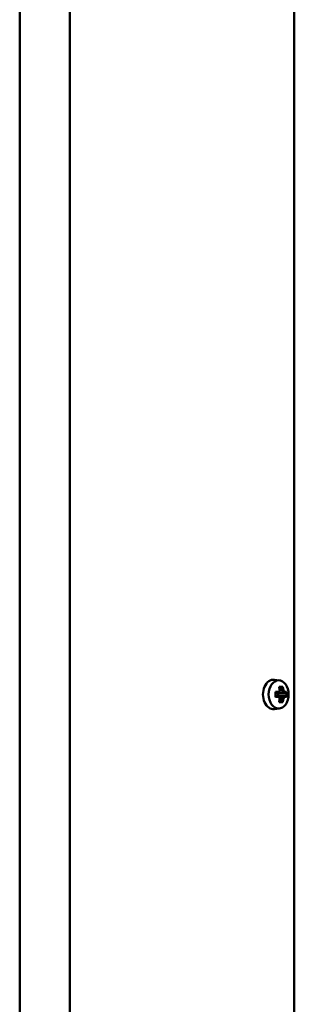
# Model space of a CAD drawing. Header units: millimetres. Extents: x -738 to 4658, y -1499 to 1602.
# Tile 12 of 24: x 4264 to 4338, y -215 to 51. Entities that reach past the tile are written whole.
import ezdxf

# ---------------------------------------------------------------- set-up
doc = ezdxf.new("R2010")
doc.units = ezdxf.units.MM
doc.layers.add('Видимый контур (ГОСТ)', color=7, linetype='Continuous', lineweight=50)

msp = doc.modelspace()

# ---------------------------------------------------------------- linework, layer by layer
at = {"layer": 'Видимый контур (ГОСТ)'}
for p, q in [((4263.8, -455.14), (4263.8, 365.86)), ((4277.36, 365.86), (4277.36, -525.11)), ((4338.07, 345.86), (4338.07, -530.48)), ((4334.08, -127.32), (4332.67, -127.15)), ((4332.99, -130.45), (4333.81, -130.45)), ((4334.06, -130.09), (4334.17, -130.09)), ((4334.55, -129.2), (4334.09, -129.58)), ((4334.71, -130.09), (4334.17, -130.09)), ((4334.17, -130.1), (4334.17, -130.09)), ((4335.45, -130.45), (4335.93, -130.45)), ((4333.81, -131.82), (4332.99, -131.82)), ((4333.71, -130.75), (4333, -130.75)), ((4333, -131.52), (4333.71, -131.52)), ((4333.68, -131.52), (4333.68, -130.75)), ((4333.71, -131.52), (4333.71, -131.52)), ((4333.92, -130.75), (4333.77, -130.68)), ((4333.92, -131.52), (4333.77, -131.6)), ((4333.92, -130.75), (4335.17, -130.75)), ((4335.17, -131.52), (4333.92, -131.52)), ((4334.09, -132.7), (4334.55, -133.07)), ((4334.17, -132.18), (4334.71, -132.18)), ((4334.72, -132.17), (4334.71, -132.18)), ((4335.65, -130.75), (4335.17, -130.75)), ((4335.17, -130.75), (4335.17, -130.75)), ((4335.17, -131.52), (4335.65, -131.52)), ((4335.93, -131.82), (4335.45, -131.82)), ((4334.08, -134.95), (4332.67, -135.12))]:
    msp.add_line(p, q, dxfattribs=at)
for centre, major_axis, ratio, start_param, end_param in [((4332.43, -131.14), (0, -4), 0.705778, 3.054321, 6.370457), ((4331.34, -131.14), (0, -6.36), 0.260941, 1.462241, 1.679352), ((4329.64, -130.42), (4.98, 3.51), 0.500938, 5.254083, 5.405196), ((4286.98, -130.57), (-46.86, -16.37), 0.681366, 2.662809, 2.671224), ((4329.49, -130.21), (-5.18, -3.66), 0.500938, 2.135325, 2.240769), ((4330.58, -132.21), (-5.88, -2.4), 0.352693, 3.744996, 3.962107), ((4329.65, -131.14), (0, -6.44), 0.708433, 1.752124, 1.899603), ((4329.87, -131.14), (0, 6.16), 0.708433, 4.882131, 5.032192), ((4318.96, -85.26), (15.51, -47.15), 0.029441, 0.304978, 0.313393), ((4330.41, -131.14), (0, -6.16), 0.708433, 1.740538, 1.890599), ((4361.72, -174.46), (-34.62, 46.61), 0.18081, 5.811249, 5.811467), ((4330.64, -130.42), (4.98, -3.51), 0.500938, 0.877989, 1.029103), ((4330.63, -131.14), (0, 6.44), 0.708433, 4.893716, 5.041196), ((4330.79, -130.21), (-5.18, 3.66), 0.500938, 4.042417, 4.14786), ((4329.82, -131.14), (0, 6.36), 0.966328, 4.603833, 4.820944), ((4360.72, -86.39), (-34.62, -46.61), 0.18081, 0.471718, 0.471937), ((4329.64, -131.85), (-4.98, 3.51), 0.500938, 4.019582, 4.170695), ((4329.49, -132.06), (5.18, -3.66), 0.500938, 0.900824, 1.006268), ((4329.65, -131.14), (0, -6.44), 0.708433, 1.24199, 1.389469), ((4330.58, -130.06), (5.88, -2.4), 0.352693, 5.462671, 5.679782), ((4329.87, -131.14), (0, 6.16), 0.708433, 4.392586, 4.542647), ((4298.56, -87.81), (34.62, -46.61), 0.18081, 0.204707, 0.204925), ((4330.41, -131.14), (0, -6.16), 0.708433, 1.250993, 1.401055), ((4330.64, -131.85), (-4.98, -3.51), 0.500938, 2.11249, 2.263604), ((4330.63, -131.14), (0, 6.44), 0.708433, 4.383582, 4.531062), ((4330.79, -132.06), (5.18, 3.66), 0.500938, 5.276918, 5.382361), ((4299.56, -175.89), (34.62, 46.61), 0.18081, 6.07826, 6.078479)]:
    msp.add_ellipse(centre, major_axis=major_axis, ratio=ratio, start_param=start_param, end_param=end_param, dxfattribs=at)
msp.add_ellipse((4333.84, -131.14), major_axis=(0, 3.83), ratio=0.705778, dxfattribs=at)
for points, weights in [([(4333.97, -129.06), (4333.99, -129.13), (4334.01, -129.2)], [1, 1.00025945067, 1]), ([(4334.55, -129.2), (4334.74, -129.13), (4334.94, -129.06)], [1, 1.00025945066, 1]), ([(4335.93, -130.45), (4335.78, -130.6), (4335.65, -130.75)], [1, 1.00025945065, 1]), ([(4334.01, -133.07), (4333.99, -133.14), (4333.97, -133.22)], [1, 1.00025945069, 1]), ([(4334.94, -133.22), (4334.74, -133.14), (4334.55, -133.07)], [1, 1.00025945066, 1]), ([(4335.65, -131.52), (4335.78, -131.67), (4335.93, -131.82)], [1, 1.00025945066, 1])]:
    msp.add_rational_spline(points, weights, degree=2, dxfattribs=at)
for points in [[(4335.11, -129.97), (4334.98, -130.02), (4334.85, -130.06), (4334.72, -130.1)], [(4335.45, -130.45), (4335.36, -130.55), (4335.26, -130.65), (4335.17, -130.75)], [(4333.81, -131.82), (4333.78, -131.72), (4333.74, -131.62), (4333.71, -131.52)], [(4334.14, -132.3), (4334.15, -132.25), (4334.16, -132.21), (4334.17, -132.17)], [(4335.11, -132.3), (4334.98, -132.25), (4334.85, -132.21), (4334.72, -132.17)], [(4335.45, -131.82), (4335.36, -131.72), (4335.26, -131.62), (4335.17, -131.52)]]:
    msp.add_open_spline(points, degree=3, dxfattribs=at)

doc.saveas('drawing.dxf')
